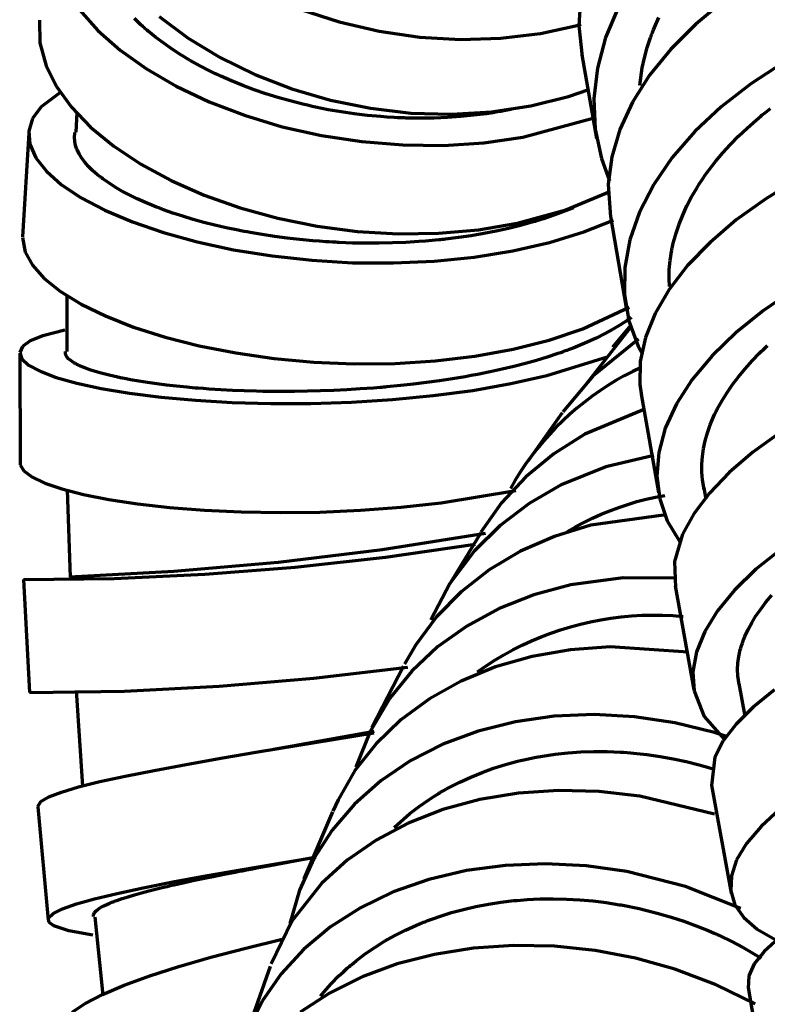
# Model space of a CAD drawing. Header units: millimetres. Extents: x 76 to 932, y 218 to 766.
# Tile 70 of 98: x 547 to 580, y 555 to 599. Entities that reach past the tile are written whole.
import ezdxf

# ---------------------------------------------------------------- set-up
doc = ezdxf.new("R2010")
doc.units = ezdxf.units.MM
doc.layers.add('Livello 1', color=18, linetype='Continuous', true_color=0x000000)

msp = doc.modelspace()

# ---------------------------------------------------------------- linework, layer by layer
at = {"layer": 'Livello 1', "color": 18, "lineweight": 70, "true_color": 0x000000}
for p, q in [((571.341, 599.927), (571.257, 598.537)), ((577.67, 599.641), (576.414, 598.6)), ((549.219, 599.239), (550.023, 598.329)), ((558.98, 599.25), (560.68, 598.699)), ((572.999, 599.362), (572.435, 598.015)), ((547.451, 598.777), (547.462, 597.782)), ((551.924, 598.576), (551.635, 598.858)), ((552.725, 598.943), (554.006, 597.99)), ((574.594, 598.459), (574.791, 598.9)), ((550.023, 598.329), (551.011, 597.454)), ((552.002, 598.505), (551.924, 598.576)), ((552.08, 598.435), (552.002, 598.505)), ((552.118, 598.399), (552.08, 598.435)), ((552.157, 598.368), (552.118, 598.399)), ((552.2, 598.332), (552.157, 598.368)), ((552.238, 598.297), (552.2, 598.332)), ((560.68, 598.699), (562.437, 598.29)), ((569.56, 598.191), (571.242, 598.565)), ((571.242, 598.565), (571.355, 598.597)), ((571.257, 598.537), (571.398, 597.179)), ((574.506, 598.237), (574.548, 598.35)), ((574.548, 598.35), (574.594, 598.459)), ((576.414, 598.6), (575.31, 597.5)), ((552.404, 598.159), (552.238, 598.297)), ((552.573, 598.022), (552.404, 598.159)), ((552.93, 597.757), (552.573, 598.022)), ((554.006, 597.99), (555.42, 597.129)), ((562.437, 598.29), (564.229, 598.032)), ((564.229, 598.032), (566.028, 597.927)), ((566.028, 597.927), (567.813, 597.98)), ((567.813, 597.98), (569.56, 598.191)), ((572.435, 598.015), (572.075, 596.657)), ((574.343, 597.793), (574.421, 598.015)), ((574.421, 598.015), (574.442, 598.071)), ((574.442, 598.071), (574.463, 598.128)), ((574.463, 598.128), (574.484, 598.181)), ((574.484, 598.181), (574.506, 598.237)), ((547.462, 597.782), (547.737, 596.759)), ((553.3, 597.496), (552.93, 597.757)), ((553.692, 597.242), (553.3, 597.496)), ((574.149, 597.122), (574.273, 597.567)), ((574.273, 597.567), (574.343, 597.793)), ((575.31, 597.5), (574.379, 596.346)), ((551.011, 597.454), (552.171, 596.628)), ((554.105, 596.999), (553.692, 597.242)), ((555.42, 597.129), (556.955, 596.378)), ((571.387, 597.246), (572.04, 593.563)), ((574.054, 596.678), (574.149, 597.122)), ((547.737, 596.759), (548.199, 595.845)), ((552.171, 596.628), (553.487, 595.863)), ((554.531, 596.759), (554.105, 596.999)), ((554.979, 596.53), (554.531, 596.759)), ((572.075, 596.657), (571.923, 595.302)), ((573.941, 595.898), (574.054, 596.678)), ((580.288, 596.914), (578.848, 595.972)), ((555.039, 596.501), (554.979, 596.53)), ((555.096, 596.473), (555.039, 596.501)), ((555.152, 596.445), (555.096, 596.473)), ((555.212, 596.417), (555.152, 596.445)), ((555.329, 596.36), (555.212, 596.417)), ((555.449, 596.307), (555.329, 596.36)), ((555.685, 596.202), (555.449, 596.307)), ((555.928, 596.096), (555.685, 596.202)), ((556.955, 596.378), (558.585, 595.746)), ((574.379, 596.346), (573.624, 595.161)), ((548.199, 595.845), (548.855, 594.942)), ((553.487, 595.863), (554.937, 595.178)), ((556.419, 595.898), (555.928, 596.096)), ((556.923, 595.708), (556.419, 595.898)), ((558.585, 595.746), (560.292, 595.245)), ((570.798, 595.411), (571.701, 595.722)), ((578.848, 595.972), (577.536, 594.949)), ((548.347, 595.574), (547.522, 594.953)), ((557.442, 595.531), (556.923, 595.708)), ((557.967, 595.365), (557.442, 595.531)), ((558.511, 595.214), (557.967, 595.365)), ((569.136, 594.991), (570.798, 595.411)), ((571.923, 595.302), (571.98, 593.968)), ((547.522, 594.953), (547.144, 594.434)), ((548.855, 594.942), (549.702, 594.064)), ((554.937, 595.178), (556.503, 594.579)), ((559.065, 595.073), (558.511, 595.214)), ((559.135, 595.055), (559.065, 595.073)), ((559.206, 595.037), (559.135, 595.055)), ((559.276, 595.023), (559.206, 595.037)), ((559.343, 595.006), (559.276, 595.023)), ((559.484, 594.974), (559.343, 595.006)), ((559.625, 594.942), (559.484, 594.974)), ((559.911, 594.886), (559.625, 594.942)), ((560.193, 594.829), (559.911, 594.886)), ((560.292, 595.245), (562.053, 594.889)), ((562.053, 594.889), (563.841, 594.677)), ((567.404, 594.727), (569.136, 594.991)), ((573.624, 595.161), (573.066, 593.954)), ((577.536, 594.949), (576.375, 593.859)), ((579.494, 594.709), (579.709, 594.879)), ((547.144, 594.434), (546.978, 593.884)), ((549.092, 594.699), (549.046, 593.838)), ((556.503, 594.579), (558.165, 594.078)), ((560.765, 594.73), (560.193, 594.829)), ((561.344, 594.646), (560.765, 594.73)), ((561.922, 594.575), (561.344, 594.646)), ((562.508, 594.522), (561.922, 594.575)), ((562.8, 594.501), (562.508, 594.522)), ((563.097, 594.483), (562.8, 594.501)), ((563.245, 594.473), (563.097, 594.483)), ((563.393, 594.469), (563.245, 594.473)), ((563.467, 594.466), (563.393, 594.469)), ((563.541, 594.462), (563.467, 594.466)), ((563.615, 594.459), (563.541, 594.462)), ((563.689, 594.459), (563.615, 594.459)), ((564.282, 594.448), (563.689, 594.459)), ((563.841, 594.677), (565.633, 594.625)), ((564.868, 594.459), (564.282, 594.448)), ((565.45, 594.48), (564.868, 594.459)), ((566.028, 594.522), (565.45, 594.48)), ((565.633, 594.625), (567.404, 594.727)), ((566.603, 594.579), (566.028, 594.522)), ((567.171, 594.649), (566.603, 594.579)), ((567.457, 594.695), (567.171, 594.649)), ((567.739, 594.741), (567.457, 594.695)), ((567.81, 594.752), (567.739, 594.741)), ((567.88, 594.766), (567.81, 594.752)), ((567.948, 594.78), (567.88, 594.766)), ((568.018, 594.79), (567.948, 594.78)), ((568.261, 594.84), (568.018, 594.79)), ((568.784, 593.609), (571.93, 594.476)), ((579.078, 594.367), (579.18, 594.452)), ((579.18, 594.452), (579.282, 594.54)), ((579.282, 594.54), (579.335, 594.582)), ((579.335, 594.582), (579.388, 594.625)), ((579.388, 594.625), (579.441, 594.667)), ((579.441, 594.667), (579.494, 594.709)), ((549.702, 594.064), (550.728, 593.221)), ((558.165, 594.078), (559.897, 593.69)), ((578.302, 593.654), (578.679, 594.014)), ((578.679, 594.014), (579.078, 594.367)), ((546.971, 593.806), (546.703, 589.224)), ((546.978, 593.884), (547.024, 593.305)), ((548.989, 593.609), (549, 593.781)), ((549, 593.429), (548.989, 593.609)), ((549, 593.781), (549.007, 593.82)), ((559.897, 593.69), (561.679, 593.418)), ((567.059, 593.365), (568.784, 593.609)), ((571.98, 593.968), (572.248, 592.67)), ((573.066, 593.954), (572.707, 592.741)), ((576.375, 593.859), (575.377, 592.713)), ((577.945, 593.291), (578.302, 593.654)), ((547.024, 593.305), (547.282, 592.709)), ((549.017, 593.34), (549, 593.429)), ((549.039, 593.249), (549.017, 593.34)), ((549.053, 593.203), (549.039, 593.249)), ((549.07, 593.157), (549.053, 593.203)), ((549.084, 593.111), (549.07, 593.157)), ((550.728, 593.221), (551.917, 592.43)), ((561.679, 593.418), (563.481, 593.27)), ((563.481, 593.27), (565.281, 593.252)), ((565.281, 593.252), (567.059, 593.365)), ((577.607, 592.921), (577.945, 593.291)), ((547.282, 592.709), (547.751, 592.109)), ((549.106, 593.065), (549.084, 593.111)), ((549.194, 592.882), (549.106, 593.065)), ((549.307, 592.698), (549.194, 592.882)), ((549.444, 592.511), (549.307, 592.698)), ((572.707, 592.741), (572.551, 591.541)), ((575.377, 592.713), (574.559, 591.524)), ((577.289, 592.543), (577.607, 592.921)), ((549.607, 592.328), (549.444, 592.511)), ((549.794, 592.145), (549.607, 592.328)), ((551.917, 592.43), (553.254, 591.704)), ((572.248, 592.67), (572.608, 591.682)), ((576.993, 592.159), (577.289, 592.543)), ((547.751, 592.109), (548.421, 591.517)), ((550.009, 591.958), (549.794, 592.145)), ((550.065, 591.912), (550.009, 591.958)), ((550.122, 591.866), (550.065, 591.912)), ((550.153, 591.845), (550.122, 591.866)), ((550.182, 591.82), (550.153, 591.845)), ((550.213, 591.799), (550.182, 591.82)), ((576.714, 591.767), (576.852, 591.965)), ((576.852, 591.965), (576.993, 592.159)), ((548.421, 591.517), (549.289, 590.938)), ((550.245, 591.774), (550.213, 591.799)), ((550.372, 591.682), (550.245, 591.774)), ((550.503, 591.594), (550.372, 591.682)), ((550.785, 591.414), (550.503, 591.594)), ((551.088, 591.238), (550.785, 591.414)), ((553.254, 591.704), (554.722, 591.054)), ((572.551, 591.541), (572.65, 590.091)), ((574.559, 591.524), (573.931, 590.31)), ((576.46, 591.372), (576.52, 591.471)), ((576.52, 591.471), (576.584, 591.57)), ((576.584, 591.57), (576.615, 591.619)), ((576.615, 591.619), (576.651, 591.668)), ((576.651, 591.668), (576.682, 591.718)), ((576.682, 591.718), (576.714, 591.767)), ((580.93, 591.774), (579.501, 590.896)), ((551.409, 591.069), (551.088, 591.238)), ((551.755, 590.899), (551.409, 591.069)), ((554.722, 591.054), (556.299, 590.494)), ((570.675, 590.409), (572.629, 591.224)), ((576.023, 590.578), (576.231, 590.977)), ((576.231, 590.977), (576.46, 591.372)), ((549.289, 590.938), (550.337, 590.388)), ((552.122, 590.733), (551.755, 590.899)), ((552.506, 590.575), (552.122, 590.733)), ((552.609, 590.532), (552.506, 590.575)), ((552.708, 590.494), (552.609, 590.532)), ((575.839, 590.18), (576.023, 590.578)), ((579.501, 590.896), (578.199, 589.961)), ((550.337, 590.388), (551.55, 589.873)), ((552.76, 590.476), (552.708, 590.494)), ((552.813, 590.455), (552.76, 590.476)), ((552.863, 590.437), (552.813, 590.455)), ((552.916, 590.416), (552.863, 590.437)), ((553.127, 590.342), (552.916, 590.416)), ((553.339, 590.268), (553.127, 590.342)), ((553.78, 590.123), (553.339, 590.268)), ((554.235, 589.986), (553.78, 590.123)), ((556.299, 590.494), (557.967, 590.035)), ((568.53, 589.82), (570.675, 590.409)), ((570.188, 590.183), (569.701, 590.017)), ((570.66, 590.363), (570.188, 590.183)), ((571.013, 590.504), (570.66, 590.363)), ((572.647, 590.12), (573.341, 586.091)), ((573.931, 590.31), (573.504, 589.089)), ((575.68, 589.781), (575.839, 590.18)), ((551.55, 589.873), (552.916, 589.407)), ((554.708, 589.855), (554.235, 589.986)), ((555.191, 589.732), (554.708, 589.855)), ((555.692, 589.615), (555.191, 589.732)), ((557.967, 590.035), (559.7, 589.689)), ((559.7, 589.689), (561.478, 589.456)), ((566.826, 589.53), (568.53, 589.82)), ((568.674, 589.717), (568.145, 589.587)), ((568.935, 589.788), (568.674, 589.717)), ((569.193, 589.862), (568.935, 589.788)), ((569.256, 589.88), (569.193, 589.862)), ((569.32, 589.901), (569.256, 589.88)), ((569.387, 589.919), (569.32, 589.901)), ((569.447, 589.936), (569.387, 589.919)), ((569.574, 589.979), (569.447, 589.936)), ((569.701, 590.017), (569.574, 589.979)), ((571.475, 589.432), (572.791, 589.957)), ((575.543, 589.379), (575.68, 589.781)), ((578.199, 589.961), (577.046, 588.973)), ((552.916, 589.407), (554.411, 588.994)), ((556.211, 589.506), (555.692, 589.615)), ((556.341, 589.481), (556.211, 589.506)), ((556.475, 589.456), (556.341, 589.481)), ((556.609, 589.432), (556.475, 589.456)), ((556.74, 589.407), (556.609, 589.432)), ((557.008, 589.361), (556.74, 589.407)), ((557.28, 589.315), (557.008, 589.361)), ((557.826, 589.234), (557.28, 589.315)), ((558.38, 589.16), (557.826, 589.234)), ((561.478, 589.456), (563.273, 589.351)), ((563.273, 589.351), (565.062, 589.375)), ((565.062, 589.375), (566.826, 589.53)), ((566.505, 589.266), (565.94, 589.185)), ((567.062, 589.361), (566.505, 589.266)), ((567.609, 589.467), (567.062, 589.361)), ((568.145, 589.587), (567.609, 589.467)), ((569.958, 588.966), (571.475, 589.432)), ((575.433, 588.977), (575.543, 589.379)), ((546.703, 589.195), (546.813, 588.546)), ((554.411, 588.994), (556.017, 588.649)), ((558.945, 589.097), (558.38, 589.16)), ((559.513, 589.044), (558.945, 589.097)), ((559.802, 589.022), (559.513, 589.044)), ((560.091, 589.001), (559.802, 589.022)), ((560.236, 588.991), (560.091, 589.001)), ((560.384, 588.984), (560.236, 588.991)), ((560.455, 588.98), (560.384, 588.984)), ((560.529, 588.977), (560.455, 588.98)), ((560.603, 588.973), (560.529, 588.977)), ((560.677, 588.97), (560.603, 588.973)), ((561.266, 588.945), (560.677, 588.97)), ((561.855, 588.934), (561.266, 588.945)), ((562.441, 588.938), (561.855, 588.934)), ((563.026, 588.948), (562.441, 588.938)), ((563.612, 588.973), (563.026, 588.948)), ((564.198, 589.005), (563.612, 588.973)), ((564.49, 589.03), (564.198, 589.005)), ((564.783, 589.054), (564.49, 589.03)), ((564.928, 589.068), (564.783, 589.054)), ((565.076, 589.082), (564.928, 589.068)), ((565.146, 589.089), (565.076, 589.082)), ((565.221, 589.097), (565.146, 589.089)), ((565.295, 589.104), (565.221, 589.097)), ((565.365, 589.114), (565.295, 589.104)), ((565.94, 589.185), (565.365, 589.114)), ((568.339, 588.592), (569.958, 588.966)), ((573.504, 589.089), (573.282, 587.869)), ((575.373, 588.723), (575.388, 588.772)), ((575.388, 588.772), (575.409, 588.874)), ((575.409, 588.874), (575.433, 588.977)), ((577.046, 588.973), (576.054, 587.946)), ((546.813, 588.546), (547.134, 587.964)), ((556.017, 588.649), (557.71, 588.377)), ((557.71, 588.377), (559.467, 588.183)), ((566.635, 588.32), (568.339, 588.592)), ((575.285, 588.169), (575.31, 588.37)), ((575.31, 588.37), (575.345, 588.571)), ((575.345, 588.571), (575.356, 588.62)), ((575.356, 588.62), (575.366, 588.673)), ((575.366, 588.673), (575.373, 588.723)), ((547.134, 587.964), (547.656, 587.382)), ((559.467, 588.183), (561.262, 588.077)), ((561.262, 588.077), (563.072, 588.063)), ((563.072, 588.063), (564.871, 588.144)), ((564.871, 588.144), (566.635, 588.32)), ((576.054, 587.946), (575.243, 586.895)), ((575.246, 587.77), (575.285, 588.169)), ((573.282, 587.869), (573.271, 586.673)), ((575.236, 587.375), (575.246, 587.77)), ((547.656, 587.382), (548.375, 586.807)), ((575.25, 587.022), (575.236, 587.375)), ((548.375, 586.807), (549.282, 586.25)), ((548.651, 586.662), (548.654, 584.161)), ((573.271, 586.673), (573.468, 585.509)), ((575.243, 586.895), (574.619, 585.83)), ((580.757, 586.895), (579.402, 585.971)), ((549.282, 586.25), (550.365, 585.724)), ((571.436, 585.156), (573.479, 586.112)), ((574.619, 585.83), (574.192, 584.768)), ((579.402, 585.971), (578.192, 584.99)), ((550.365, 585.724), (551.603, 585.234)), ((573.07, 585.322), (572.738, 585.124)), ((573.536, 585.304), (572.742, 584.352)), ((573.38, 585.526), (573.07, 585.322)), ((573.419, 585.551), (573.38, 585.526)), ((573.454, 585.579), (573.419, 585.551)), ((573.493, 585.604), (573.454, 585.579)), ((573.468, 585.509), (573.874, 584.394)), ((573.528, 585.632), (573.493, 585.604)), ((573.564, 585.657), (573.528, 585.632)), ((548.566, 585.103), (547.589, 584.853)), ((551.603, 585.234), (552.99, 584.796)), ((569.948, 584.659), (571.436, 585.156)), ((573.539, 585.22), (571.56, 582.704)), ((572.385, 584.93), (572.015, 584.747)), ((572.738, 585.124), (572.385, 584.93)), ((578.192, 584.99), (577.137, 583.971)), ((547.042, 584.623), (546.703, 584.376)), ((547.589, 584.853), (547.042, 584.623)), ((552.99, 584.796), (554.496, 584.412)), ((568.353, 584.256), (569.948, 584.659)), ((571.623, 584.567), (571.211, 584.394)), ((572.015, 584.747), (571.623, 584.567)), ((573.892, 584.704), (571.874, 583.068)), ((574.192, 584.768), (573.966, 583.72)), ((546.573, 584.087), (546.597, 579.215)), ((546.703, 584.376), (546.576, 584.112)), ((546.576, 584.112), (546.664, 583.84)), ((548.594, 584.077), (548.601, 584.154)), ((548.615, 583.999), (548.594, 584.077)), ((548.601, 584.154), (548.605, 584.158)), ((548.658, 583.918), (548.615, 583.999)), ((554.496, 584.412), (556.108, 584.098)), ((556.108, 584.098), (557.802, 583.854)), ((566.67, 583.95), (568.353, 584.256)), ((570.329, 584.066), (569.863, 583.914)), ((570.442, 584.105), (570.329, 584.066)), ((570.555, 584.144), (570.442, 584.105)), ((570.611, 584.165), (570.555, 584.144)), ((570.667, 584.186), (570.611, 584.165)), ((570.724, 584.207), (570.667, 584.186)), ((570.78, 584.225), (570.724, 584.207)), ((570.999, 584.309), (570.78, 584.225)), ((571.211, 584.394), (570.999, 584.309)), ((573.874, 584.394), (574.058, 584.034)), ((578.898, 583.738), (579.229, 584.08)), ((579.229, 584.08), (579.314, 584.165)), ((579.314, 584.165), (579.402, 584.249)), ((579.402, 584.249), (579.445, 584.292)), ((579.445, 584.292), (579.49, 584.334)), ((579.49, 584.334), (579.533, 584.376)), ((579.533, 584.376), (579.579, 584.419)), ((546.664, 583.84), (546.964, 583.561)), ((546.964, 583.561), (547.476, 583.283)), ((548.728, 583.837), (548.658, 583.918)), ((548.823, 583.755), (548.728, 583.837)), ((548.943, 583.674), (548.823, 583.755)), ((548.975, 583.653), (548.943, 583.674)), ((549.014, 583.632), (548.975, 583.653)), ((549.032, 583.621), (549.014, 583.632)), ((549.049, 583.611), (549.032, 583.621)), ((549.07, 583.6), (549.049, 583.611)), ((549.088, 583.59), (549.07, 583.6)), ((549.173, 583.551), (549.088, 583.59)), ((557.802, 583.854), (559.555, 583.692)), ((559.555, 583.692), (561.344, 583.614)), ((561.344, 583.614), (563.143, 583.632)), ((563.143, 583.632), (564.924, 583.741)), ((564.924, 583.741), (566.67, 583.95)), ((568.893, 583.629), (568.385, 583.498)), ((569.383, 583.766), (568.893, 583.629)), ((569.863, 583.914), (569.383, 583.766)), ((569.842, 583.096), (572.509, 583.918)), ((573.966, 583.72), (573.952, 582.694)), ((577.137, 583.971), (576.259, 582.916)), ((578.591, 583.396), (578.898, 583.738)), ((547.476, 583.283), (548.185, 583.015)), ((549.261, 583.509), (549.173, 583.551)), ((549.455, 583.431), (549.261, 583.509)), ((549.67, 583.35), (549.455, 583.431)), ((549.91, 583.272), (549.67, 583.35)), ((550.175, 583.198), (549.91, 583.272)), ((550.464, 583.124), (550.175, 583.198)), ((550.771, 583.05), (550.464, 583.124)), ((566.787, 583.149), (566.508, 583.096)), ((566.854, 583.163), (566.787, 583.149)), ((566.924, 583.177), (566.854, 583.163)), ((566.991, 583.188), (566.924, 583.177)), ((567.062, 583.202), (566.991, 583.188)), ((567.2, 583.23), (567.062, 583.202)), ((567.334, 583.258), (567.2, 583.23)), ((567.866, 583.375), (567.334, 583.258)), ((568.385, 583.498), (567.866, 583.375)), ((573.632, 583.273), (573.259, 583.079)), ((574.012, 583.456), (573.632, 583.273)), ((578.305, 583.046), (578.591, 583.396)), ((548.185, 583.015), (549.092, 582.761)), ((549.092, 582.761), (550.175, 582.524)), ((550.855, 583.032), (550.771, 583.05)), ((550.937, 583.015), (550.855, 583.032)), ((550.979, 583.004), (550.937, 583.015)), ((551.021, 582.997), (550.979, 583.004)), ((551.064, 582.986), (551.021, 582.997)), ((551.106, 582.979), (551.064, 582.986)), ((551.279, 582.944), (551.106, 582.979)), ((551.459, 582.912), (551.279, 582.944)), ((551.833, 582.845), (551.459, 582.912)), ((552.221, 582.785), (551.833, 582.845)), ((552.63, 582.729), (552.221, 582.785)), ((553.057, 582.676), (552.63, 582.729)), ((563.958, 582.715), (563.376, 582.651)), ((564.533, 582.789), (563.958, 582.715)), ((565.104, 582.866), (564.533, 582.789)), ((565.672, 582.951), (565.104, 582.866)), ((566.233, 583.046), (565.672, 582.951)), ((566.508, 583.096), (566.233, 583.046)), ((566.568, 582.443), (568.247, 582.739)), ((568.247, 582.739), (569.842, 583.096)), ((571.874, 583.068), (570.544, 581.491)), ((572.892, 582.871), (572.532, 582.652)), ((573.259, 583.079), (572.892, 582.871)), ((573.952, 582.694), (574.019, 582.207)), ((576.259, 582.916), (575.568, 581.847)), ((577.797, 582.348), (578.041, 582.701)), ((578.041, 582.701), (578.305, 583.046)), ((550.175, 582.524), (551.42, 582.316)), ((551.42, 582.316), (552.813, 582.14)), ((553.501, 582.623), (553.057, 582.676)), ((553.967, 582.577), (553.501, 582.623)), ((554.083, 582.567), (553.967, 582.577)), ((554.203, 582.556), (554.083, 582.567)), ((554.327, 582.545), (554.203, 582.556)), ((554.447, 582.535), (554.327, 582.545)), ((554.69, 582.517), (554.447, 582.535)), ((554.941, 582.5), (554.69, 582.517)), ((555.445, 582.468), (554.941, 582.5)), ((555.96, 582.443), (555.445, 582.468)), ((556.486, 582.422), (555.96, 582.443)), ((557.026, 582.404), (556.486, 582.422)), ((557.301, 582.397), (557.026, 582.404)), ((557.576, 582.394), (557.301, 582.397)), ((557.717, 582.394), (557.576, 582.394)), ((557.858, 582.39), (557.717, 582.394)), ((557.929, 582.39), (557.858, 582.39)), ((557.999, 582.39), (557.929, 582.39)), ((558.07, 582.39), (557.999, 582.39)), ((558.14, 582.39), (558.07, 582.39)), ((558.708, 582.394), (558.14, 582.39)), ((559.28, 582.401), (558.708, 582.394)), ((559.858, 582.418), (559.28, 582.401)), ((560.437, 582.44), (559.858, 582.418)), ((561.019, 582.468), (560.437, 582.44)), ((561.605, 582.503), (561.019, 582.468)), ((561.901, 582.524), (561.605, 582.503)), ((562.194, 582.545), (561.901, 582.524)), ((562.342, 582.556), (562.194, 582.545)), ((562.49, 582.57), (562.342, 582.556)), ((562.564, 582.574), (562.49, 582.57)), ((562.638, 582.581), (562.564, 582.574)), ((562.712, 582.588), (562.638, 582.581)), ((562.786, 582.595), (562.712, 582.588)), ((563.376, 582.651), (562.786, 582.595)), ((564.818, 582.21), (566.568, 582.443)), ((572.18, 582.421), (571.835, 582.179)), ((572.532, 582.652), (572.18, 582.421)), ((574.008, 582.27), (574.767, 577.931)), ((577.578, 581.995), (577.797, 582.348)), ((552.813, 582.14), (554.33, 582.002)), ((554.33, 582.002), (555.957, 581.907)), ((555.957, 581.907), (557.661, 581.858)), ((557.661, 581.858), (559.428, 581.861)), ((559.428, 581.861), (561.224, 581.921)), ((561.224, 581.921), (563.03, 582.034)), ((563.03, 582.034), (564.818, 582.21)), ((571.499, 581.925), (571.172, 581.66)), ((571.835, 582.179), (571.499, 581.925)), ((575.568, 581.847), (575.07, 580.771)), ((577.476, 581.815), (577.578, 581.995)), ((570.516, 581.452), (569.013, 579.339)), ((570.854, 581.384), (570.545, 581.098)), ((571.172, 581.66), (570.854, 581.384)), ((574.171, 581.611), (571.514, 580.51)), ((577.247, 581.371), (577.289, 581.459)), ((577.289, 581.459), (577.31, 581.505)), ((577.31, 581.505), (577.335, 581.547)), ((577.335, 581.547), (577.356, 581.593)), ((577.356, 581.593), (577.381, 581.639)), ((577.381, 581.639), (577.476, 581.815)), ((570.545, 581.098), (570.245, 580.801)), ((577.056, 580.926), (577.204, 581.279)), ((577.204, 581.279), (577.247, 581.371)), ((570.245, 580.801), (569.956, 580.495)), ((575.07, 580.771), (574.781, 579.706)), ((576.834, 580.221), (576.933, 580.573)), ((576.933, 580.573), (577.056, 580.926)), ((580.143, 580.58), (578.94, 579.709)), ((569.677, 580.18), (569.409, 579.855)), ((569.956, 580.495), (569.677, 580.18)), ((571.514, 580.51), (570.145, 579.646)), ((576.76, 579.871), (576.834, 580.221)), ((570.145, 579.646), (568.918, 578.63)), ((569.409, 579.855), (569.151, 579.521)), ((574.781, 579.706), (574.696, 578.661)), ((576.707, 579.526), (576.76, 579.871)), ((578.94, 579.709), (577.892, 578.813)), ((546.597, 579.212), (546.601, 579.159)), ((569.151, 579.521), (568.905, 579.18)), ((574.566, 579.568), (572.445, 579.064)), ((576.682, 579.18), (576.707, 579.526)), ((546.601, 579.159), (546.753, 578.891)), ((546.753, 578.891), (547.116, 578.619)), ((568.67, 578.83), (568.448, 578.472)), ((568.905, 579.18), (568.67, 578.83)), ((572.445, 579.064), (570.473, 578.266)), ((576.682, 579.095), (576.682, 579.18)), ((576.682, 579.007), (576.682, 579.095)), ((576.682, 578.965), (576.682, 579.007)), ((576.682, 578.922), (576.682, 578.965)), ((576.682, 578.88), (576.682, 578.922)), ((576.682, 578.838), (576.682, 578.88)), ((576.693, 578.668), (576.682, 578.838)), ((577.892, 578.813), (577.021, 577.903)), ((547.116, 578.619), (547.677, 578.351)), ((547.677, 578.351), (548.439, 578.093)), ((568.918, 578.63), (567.845, 577.473)), ((568.448, 578.472), (568.237, 578.108)), ((574.696, 578.661), (574.823, 577.652)), ((576.711, 578.499), (576.693, 578.668)), ((576.781, 578.069), (576.711, 578.499)), ((548.439, 578.093), (549.384, 577.85)), ((548.675, 578.055), (548.802, 574.202)), ((565.182, 577.476), (568.477, 578.023)), ((570.473, 578.266), (569.059, 577.451)), ((576.767, 578.143), (576.859, 577.635)), ((549.384, 577.85), (550.503, 577.631)), ((550.503, 577.631), (551.776, 577.437)), ((563.411, 577.282), (565.182, 577.476)), ((567.845, 577.473), (566.935, 576.178)), ((573.416, 577.41), (573.819, 577.53)), ((573.819, 577.53), (574.226, 577.636)), ((574.226, 577.636), (574.636, 577.729)), ((574.636, 577.729), (575.049, 577.808)), ((574.823, 577.652), (575.158, 576.689)), ((577.021, 577.903), (576.33, 576.993)), ((551.776, 577.437), (553.191, 577.279)), ((553.191, 577.279), (554.725, 577.159)), ((554.725, 577.159), (556.355, 577.081)), ((556.355, 577.081), (558.066, 577.049)), ((558.066, 577.049), (559.827, 577.07)), ((559.827, 577.07), (561.615, 577.148)), ((561.615, 577.148), (563.411, 577.282)), ((569.059, 577.451), (567.778, 576.478)), ((572.234, 576.971), (572.623, 577.131)), ((572.623, 577.131), (573.017, 577.277)), ((573.017, 577.277), (573.416, 577.41)), ((571.102, 576.416), (571.473, 576.614)), ((571.473, 576.614), (571.851, 576.799)), ((574.993, 576.936), (571.786, 576.488)), ((571.851, 576.799), (572.234, 576.971)), ((575.158, 576.689), (575.698, 575.786)), ((576.33, 576.993), (575.832, 576.09)), ((567.778, 576.478), (566.653, 575.359)), ((571.786, 576.488), (570.181, 575.998)), ((570.738, 576.206), (571.102, 576.416)), ((567.136, 576.121), (562.572, 575.402)), ((566.928, 576.16), (565.453, 573.737)), ((570.181, 575.998), (568.678, 575.342)), ((575.832, 576.09), (575.479, 574.883)), ((575.698, 575.786), (575.747, 575.719)), ((562.572, 575.402), (557.985, 574.842)), ((562.713, 575.08), (566.674, 575.652)), ((566.653, 575.359), (565.566, 573.917)), ((568.678, 575.342), (567.295, 574.523)), ((580.178, 575.441), (579.071, 574.544)), ((558.735, 574.638), (562.713, 575.08)), ((575.479, 574.883), (575.515, 573.74)), ((553.382, 574.442), (548.767, 574.202)), ((557.985, 574.842), (553.382, 574.442)), ((554.745, 574.326), (558.735, 574.638)), ((567.295, 574.523), (566.053, 573.553)), ((579.071, 574.544), (578.132, 573.631)), ((546.746, 574.093), (550.747, 574.144)), ((546.746, 574.093), (547.007, 569.108)), ((550.747, 574.144), (554.745, 574.326)), ((573.207, 574.163), (570.904, 573.857)), ((575.585, 574.153), (573.207, 574.163)), ((565.566, 573.917), (564.716, 572.322)), ((570.904, 573.857), (569.27, 573.419)), ((575.5, 573.814), (576.333, 569.228)), ((578.132, 573.631), (577.374, 572.714)), ((566.053, 573.553), (564.97, 572.449)), ((569.27, 573.419), (567.732, 572.812)), ((579.515, 573.098), (579.769, 573.401)), ((567.732, 572.812), (566.311, 572.043)), ((577.374, 572.714), (576.809, 571.796)), ((579.071, 572.488), (579.282, 572.791)), ((579.282, 572.791), (579.515, 573.098)), ((564.97, 572.449), (564.056, 571.218)), ((571.77, 572.23), (572.219, 572.319)), ((572.219, 572.319), (572.67, 572.391)), ((572.67, 572.391), (573.124, 572.449)), ((573.124, 572.449), (573.58, 572.49)), ((573.58, 572.49), (574.036, 572.516)), ((574.036, 572.516), (574.494, 572.526)), ((574.494, 572.526), (574.951, 572.521)), ((574.951, 572.521), (575.408, 572.5)), ((575.408, 572.5), (575.864, 572.463)), ((578.887, 572.188), (579.071, 572.488)), ((566.311, 572.043), (565.019, 571.119)), ((570.013, 571.725), (570.445, 571.874)), ((570.445, 571.874), (570.883, 572.008)), ((570.883, 572.008), (571.324, 572.127)), ((571.324, 572.127), (571.77, 572.23)), ((578.587, 571.585), (578.725, 571.885)), ((578.725, 571.885), (578.887, 572.188)), ((569.164, 571.384), (569.586, 571.562)), ((569.586, 571.562), (570.013, 571.725)), ((576.809, 571.796), (576.446, 570.897)), ((578.471, 571.285), (578.524, 571.433)), ((578.524, 571.433), (578.587, 571.585)), ((564.056, 571.218), (563.559, 570.364)), ((565.019, 571.119), (563.88, 570.05)), ((567.941, 570.764), (568.341, 570.984)), ((568.341, 570.984), (568.749, 571.191)), ((568.749, 571.191), (569.164, 571.384)), ((570.893, 570.996), (569.196, 570.699)), ((572.643, 571.123), (570.893, 570.996)), ((576.079, 570.886), (572.643, 571.123)), ((578.316, 570.696), (578.379, 570.988)), ((578.379, 570.988), (578.4, 571.059)), ((578.4, 571.059), (578.421, 571.133)), ((578.421, 571.133), (578.446, 571.211)), ((578.446, 571.211), (578.471, 571.285)), ((567.163, 570.282), (567.548, 570.53)), ((567.548, 570.53), (567.941, 570.764)), ((569.196, 570.699), (567.577, 570.234)), ((576.446, 570.897), (576.287, 570.025)), ((578.277, 570.406), (578.316, 570.696)), ((559.551, 569.734), (563.711, 570.226)), ((563.51, 570.265), (562.123, 567.567)), ((567.577, 570.234), (566.06, 569.606)), ((566.787, 570.022), (567.163, 570.282)), ((578.263, 570.124), (578.277, 570.406)), ((578.273, 569.845), (578.263, 570.124)), ((555.378, 569.382), (559.551, 569.734)), ((563.88, 570.05), (562.906, 568.858)), ((576.287, 570.025), (576.34, 569.189)), ((578.326, 569.468), (578.273, 569.845)), ((551.195, 569.172), (555.378, 569.382)), ((566.06, 569.606), (564.663, 568.826)), ((578.323, 569.503), (578.584, 568.064)), ((579.889, 569.225), (578.951, 568.466)), ((547.007, 569.105), (551.195, 569.172)), ((549.06, 569.2), (549.346, 564.974)), ((562.906, 568.858), (562.039, 567.394)), ((564.663, 568.826), (563.404, 567.898)), ((576.34, 569.189), (576.788, 568.053)), ((578.951, 568.466), (578.192, 567.711)), ((570.166, 568.057), (568.452, 567.813)), ((571.927, 568.131), (570.166, 568.057)), ((573.708, 568.032), (571.927, 568.131)), ((575.49, 567.764), (573.708, 568.032)), ((576.788, 568.053), (577.667, 567.044)), ((563.404, 567.898), (562.303, 566.84)), ((568.452, 567.813), (566.808, 567.401)), ((577.247, 567.337), (575.49, 567.764)), ((578.192, 567.711), (577.624, 566.974)), ((562.215, 567.39), (558.853, 566.787)), ((559.601, 566.903), (562.208, 567.33)), ((562.039, 567.394), (561.404, 565.813)), ((566.808, 567.401), (565.256, 566.822)), ((577.776, 567.171), (577.247, 567.337)), ((557.082, 566.484), (559.601, 566.903)), ((558.86, 566.787), (557.78, 566.6)), ((562.303, 566.84), (561.372, 565.662)), ((565.256, 566.822), (563.816, 566.088)), ((577.624, 566.974), (577.254, 566.258)), ((553.918, 565.937), (555.449, 566.208)), ((555.449, 566.208), (557.082, 566.484)), ((568.96, 566.166), (569.031, 566.18)), ((569.031, 566.18), (569.098, 566.194)), ((569.098, 566.194), (569.376, 566.251)), ((569.376, 566.251), (569.655, 566.3)), ((569.655, 566.3), (570.216, 566.381)), ((570.216, 566.381), (570.78, 566.441)), ((570.78, 566.441), (571.348, 566.484)), ((571.348, 566.484), (571.923, 566.501)), ((571.923, 566.501), (572.502, 566.501)), ((572.502, 566.501), (573.087, 566.48)), ((573.087, 566.48), (573.232, 566.473)), ((573.232, 566.473), (573.38, 566.462)), ((573.38, 566.462), (573.528, 566.452)), ((573.528, 566.452), (573.673, 566.438)), ((573.673, 566.438), (573.966, 566.409)), ((573.966, 566.409), (574.259, 566.374)), ((574.259, 566.374), (574.841, 566.289)), ((574.841, 566.289), (575.416, 566.187)), ((575.416, 566.187), (575.991, 566.064)), ((577.254, 566.258), (577.116, 564.995)), ((552.503, 565.672), (553.918, 565.937)), ((563.816, 566.088), (562.508, 565.206)), ((566.981, 565.58), (567.492, 565.764)), ((567.492, 565.764), (568.015, 565.926)), ((568.015, 565.926), (568.551, 566.071)), ((568.551, 566.071), (568.685, 566.106)), ((568.685, 566.106), (568.822, 566.138)), ((568.822, 566.138), (568.893, 566.152)), ((568.893, 566.152), (568.96, 566.166)), ((575.991, 566.064), (576.562, 565.923)), ((576.562, 565.923), (577.141, 565.757)), ((550.115, 565.175), (551.229, 565.418)), ((551.229, 565.418), (552.503, 565.672)), ((561.372, 565.662), (560.624, 564.377)), ((566, 565.157), (566.484, 565.379)), ((566.484, 565.379), (566.981, 565.58)), ((548.418, 564.713), (549.173, 564.938)), ((549.173, 564.938), (550.115, 565.175)), ((562.508, 565.206), (561.354, 564.183)), ((565.411, 564.85), (565.527, 564.914)), ((565.527, 564.914), (566, 565.157)), ((577.109, 565.019), (577.981, 560.253)), ((547.511, 564.296), (547.864, 564.501)), ((547.864, 564.501), (548.418, 564.713)), ((564.628, 564.374), (564.847, 564.515)), ((564.847, 564.515), (565.069, 564.653)), ((565.069, 564.653), (565.125, 564.688)), ((565.125, 564.688), (565.182, 564.72)), ((565.182, 564.72), (565.238, 564.755)), ((565.238, 564.755), (565.298, 564.787)), ((565.298, 564.787), (565.411, 564.85)), ((568.597, 564.663), (566.889, 564.381)), ((570.361, 564.783), (568.597, 564.663)), ((572.153, 564.741), (570.361, 564.783)), ((573.948, 564.536), (572.153, 564.741)), ((577.24, 563.732), (573.948, 564.536)), ((547.374, 564.074), (547.511, 564.296)), ((547.374, 564.063), (547.829, 559.061)), ((561.354, 564.183), (560.366, 563.037)), ((560.624, 564.377), (560.391, 563.869)), ((563.799, 563.767), (564.205, 564.078)), ((564.205, 564.078), (564.628, 564.374)), ((566.889, 564.381), (565.256, 563.94)), ((560.38, 563.845), (559.121, 560.888)), ((563.1, 563.146), (563.799, 563.767)), ((565.256, 563.94), (563.721, 563.34)), ((580.122, 563.961), (579.296, 563.199)), ((563.721, 563.34), (562.307, 562.596)), ((579.296, 563.199), (578.661, 562.448)), ((560.366, 563.037), (559.555, 561.781)), ((562.307, 562.596), (561.033, 561.71)), ((578.661, 562.448), (578.22, 561.721)), ((557.967, 561.562), (559.64, 561.841)), ((559.262, 561.781), (559.611, 561.844)), ((556.323, 561.284), (557.967, 561.562)), ((557.107, 561.382), (557.632, 561.481)), ((557.632, 561.481), (558.169, 561.58)), ((558.169, 561.58), (558.712, 561.679)), ((558.712, 561.679), (559.262, 561.781)), ((559.555, 561.781), (558.923, 560.387)), ((561.033, 561.71), (559.915, 560.698)), ((568.018, 561.481), (566.293, 561.252)), ((569.789, 561.552), (568.018, 561.481)), ((571.581, 561.456), (569.789, 561.552)), ((573.37, 561.202), (571.581, 561.456)), ((578.22, 561.721), (577.988, 561.023)), ((553.328, 560.747), (554.771, 561.012)), ((554.662, 560.899), (555.117, 560.994)), ((554.771, 561.012), (556.323, 561.284)), ((555.117, 560.994), (555.593, 561.09)), ((555.593, 561.09), (556.08, 561.185)), ((556.08, 561.185), (556.207, 561.209)), ((556.207, 561.209), (556.334, 561.234)), ((556.334, 561.234), (556.398, 561.245)), ((556.398, 561.245), (556.461, 561.259)), ((556.461, 561.259), (556.525, 561.269)), ((556.525, 561.269), (556.588, 561.284)), ((556.588, 561.284), (556.846, 561.333)), ((556.846, 561.333), (557.107, 561.382)), ((566.293, 561.252), (564.635, 560.857)), ((575.956, 560.543), (573.37, 561.202)), ((577.988, 561.023), (577.963, 560.359)), ((552.023, 560.493), (553.328, 560.747)), ((552.806, 560.486), (552.993, 560.532)), ((552.993, 560.532), (553.089, 560.553)), ((553.089, 560.553), (553.187, 560.574)), ((553.187, 560.574), (553.286, 560.599)), ((553.286, 560.599), (553.385, 560.62)), ((553.385, 560.62), (553.794, 560.712)), ((553.794, 560.712), (554.221, 560.807)), ((554.221, 560.807), (554.662, 560.899)), ((559.915, 560.698), (558.592, 559.019)), ((564.635, 560.857), (563.065, 560.306)), ((578.404, 559.569), (575.956, 560.543)), ((549.882, 560.007), (550.87, 560.243)), ((550.87, 560.243), (552.023, 560.493)), ((551.095, 560.014), (551.356, 560.098)), ((551.356, 560.098), (551.642, 560.179)), ((551.642, 560.179), (551.946, 560.268)), ((551.946, 560.268), (552.274, 560.352)), ((552.274, 560.352), (552.623, 560.44)), ((552.623, 560.44), (552.806, 560.486)), ((558.923, 560.387), (558.5, 558.913)), ((563.065, 560.306), (561.612, 559.608)), ((577.963, 560.359), (578.146, 559.742)), ((548.464, 559.562), (549.077, 559.777)), ((549.077, 559.777), (549.882, 560.007)), ((550.146, 559.618), (550.287, 559.693)), ((550.287, 559.693), (550.453, 559.77)), ((550.453, 559.77), (550.545, 559.809)), ((550.545, 559.809), (550.64, 559.851)), ((550.64, 559.851), (550.693, 559.869)), ((550.693, 559.869), (550.746, 559.89)), ((550.746, 559.89), (550.774, 559.901)), ((550.774, 559.901), (550.803, 559.911)), ((550.803, 559.911), (550.831, 559.922)), ((550.831, 559.922), (550.859, 559.932)), ((550.859, 559.932), (551.095, 560.014)), ((566.166, 559.537), (566.706, 559.664)), ((566.706, 559.664), (567.26, 559.77)), ((567.26, 559.77), (567.817, 559.855)), ((567.817, 559.855), (568.389, 559.922)), ((568.389, 559.922), (568.533, 559.936)), ((568.533, 559.936), (568.678, 559.95)), ((568.678, 559.95), (568.822, 559.961)), ((568.822, 559.961), (568.967, 559.971)), ((568.967, 559.971), (569.256, 559.985)), ((569.256, 559.985), (569.546, 559.996)), ((569.546, 559.996), (570.128, 560.003)), ((570.128, 560.003), (570.71, 559.992)), ((570.71, 559.992), (571.292, 559.961)), ((571.292, 559.961), (571.874, 559.908)), ((571.874, 559.908), (572.46, 559.837)), ((572.46, 559.837), (573.045, 559.745)), ((573.045, 559.745), (573.119, 559.735)), ((573.119, 559.735), (573.19, 559.721)), ((573.19, 559.721), (573.264, 559.707)), ((573.264, 559.707), (573.338, 559.693)), ((573.338, 559.693), (573.483, 559.664)), ((573.483, 559.664), (573.627, 559.636)), ((578.146, 559.742), (578.538, 559.174)), ((547.85, 559.163), (548.054, 559.357)), ((548.054, 559.357), (548.464, 559.562)), ((549.832, 559.29), (549.836, 559.301)), ((549.832, 559.273), (549.832, 559.29)), ((549.832, 559.255), (549.832, 559.273)), ((549.836, 559.216), (549.832, 559.255)), ((549.836, 559.308), (549.839, 559.319)), ((549.836, 559.301), (549.836, 559.308)), ((549.839, 559.319), (549.843, 559.326)), ((549.843, 559.326), (549.882, 559.396)), ((549.882, 559.396), (549.945, 559.47)), ((549.945, 559.47), (550.033, 559.541)), ((550.033, 559.541), (550.146, 559.618)), ((561.612, 559.608), (560.289, 558.761)), ((564.85, 559.139), (565.108, 559.227)), ((565.108, 559.227), (565.63, 559.393)), ((565.63, 559.393), (566.166, 559.537)), ((573.627, 559.636), (573.917, 559.573)), ((573.917, 559.573), (574.202, 559.509)), ((574.202, 559.509), (574.77, 559.361)), ((574.77, 559.361), (575.331, 559.199)), ((547.857, 558.98), (547.85, 559.163)), ((548.076, 558.811), (547.857, 558.98)), ((548.739, 558.595), (548.076, 558.811)), ((549.889, 559.213), (550.249, 555.752)), ((558.592, 559.019), (557.668, 557.138)), ((563.605, 558.62), (564.092, 558.842)), ((564.092, 558.842), (564.215, 558.895)), ((564.215, 558.895), (564.339, 558.945)), ((564.339, 558.945), (564.402, 558.969)), ((564.402, 558.969), (564.466, 558.994)), ((564.466, 558.994), (564.529, 559.019)), ((564.529, 559.019), (564.593, 559.043)), ((564.593, 559.043), (564.85, 559.139)), ((575.331, 559.199), (575.885, 559.015)), ((575.885, 559.015), (576.428, 558.818)), ((576.428, 558.818), (576.7, 558.712)), ((578.538, 559.174), (579.131, 558.659)), ((549.801, 558.405), (548.739, 558.595)), ((560.289, 558.761), (559.114, 557.788)), ((562.681, 558.13), (563.136, 558.384)), ((563.136, 558.384), (563.605, 558.62)), ((576.7, 558.712), (576.965, 558.599)), ((576.965, 558.599), (577.099, 558.542)), ((577.099, 558.542), (577.233, 558.486)), ((577.233, 558.486), (577.3, 558.458)), ((577.3, 558.458), (577.363, 558.426)), ((577.363, 558.426), (577.43, 558.398)), ((577.43, 558.398), (577.497, 558.366)), ((577.497, 558.366), (578.012, 558.116)), ((579.131, 558.659), (579.917, 558.207)), ((556.549, 557.83), (558.165, 558.229)), ((562.247, 557.858), (562.681, 558.13)), ((568.374, 557.943), (566.603, 557.823)), ((570.174, 557.907), (568.374, 557.943)), ((578.012, 558.116), (578.513, 557.855)), ((580.08, 558.267), (579.441, 557.685)), ((555.015, 557.424), (556.549, 557.83)), ((559.114, 557.788), (558.109, 556.69)), ((561.421, 557.262), (561.823, 557.569)), ((561.823, 557.569), (562.247, 557.858)), ((564.878, 557.551), (563.234, 557.128)), ((566.603, 557.823), (564.878, 557.551)), ((571.976, 557.717), (570.174, 557.907)), ((573.758, 557.378), (571.976, 557.717)), ((578.513, 557.855), (579.307, 557.389)), ((579.441, 557.685), (579, 557.131)), ((553.597, 557.011), (555.015, 557.424)), ((561.128, 557.022), (561.178, 557.064)), ((561.178, 557.064), (561.227, 557.103)), ((561.227, 557.103), (561.322, 557.184)), ((561.322, 557.184), (561.421, 557.262)), ((563.234, 557.128), (561.686, 556.556)), ((575.49, 556.899), (573.758, 557.378)), ((579, 557.131), (578.757, 556.606)), ((552.316, 556.599), (553.597, 557.011)), ((557.625, 557.015), (556.5, 553.812)), ((558.109, 556.69), (557.283, 555.491)), ((560.666, 556.602), (560.846, 556.772)), ((560.846, 556.772), (561.033, 556.941)), ((561.033, 556.941), (561.082, 556.98)), ((561.082, 556.98), (561.128, 557.022)), ((577.317, 556.211), (575.49, 556.899)), ((550.235, 555.784), (551.191, 556.189)), ((551.191, 556.189), (552.316, 556.599)), ((559.999, 555.89), (560.324, 556.253)), ((561.686, 556.556), (560.253, 555.844)), ((560.324, 556.253), (560.666, 556.602)), ((579.032, 555.375), (577.317, 556.211)), ((578.757, 556.606), (578.735, 556.048)), ((549.466, 555.389), (550.235, 555.784)), ((560.253, 555.844), (558.959, 555.001)), ((559.848, 555.703), (559.999, 555.89)), ((578.728, 556.094), (579.568, 551.215)), ((548.89, 555.004), (549.466, 555.389)), ((557.283, 555.491), (556.645, 554.196))]:
    msp.add_line(p, q, dxfattribs=at)

doc.saveas('drawing.dxf')
